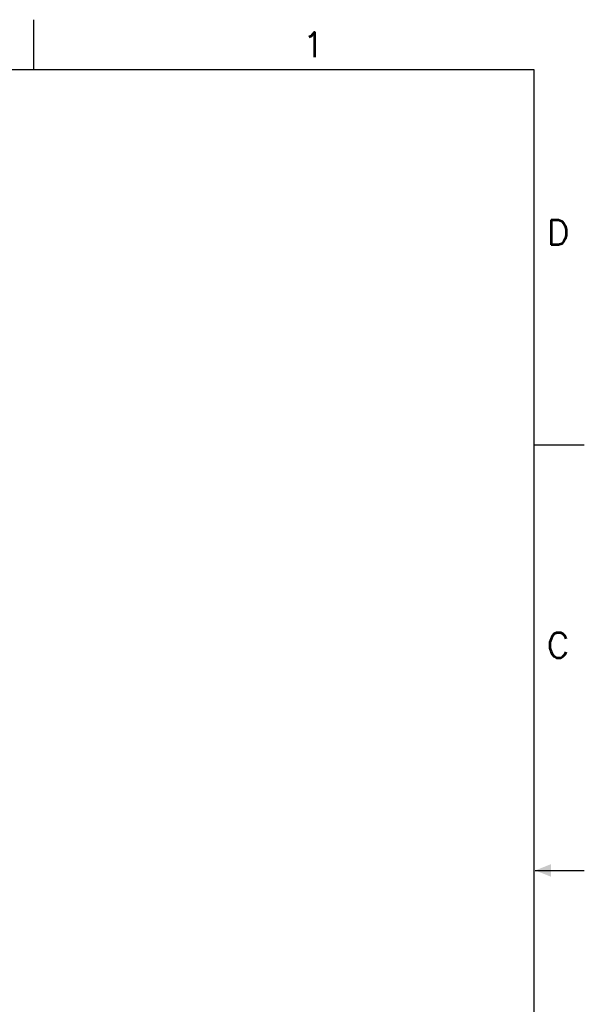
# Model space of a CAD drawing. Header units: inches. Extents: x -28.4 to 11.2, y 24.4 to 41.4.
# Tile 16 of 16: x -12.1 to -6.4, y 31.5 to 41.4. Entities that reach past the tile are written whole.
import ezdxf

# ---------------------------------------------------------------- set-up
doc = ezdxf.new("R2010")
doc.units = ezdxf.units.IN
doc.header["$LTSCALE"] = 1.87
doc.header["$MEASUREMENT"] = 0
doc.layers.get('0').update_dxf_attribs({"linetype": 'CONTINUOUS'})
doc.styles.add('SIMPLEX', font='SIMPLEX')

# ---------------------------------------------------------------- blocks, each defined once
blk = doc.blocks.new('TRI', base_point=(0.75, 8.5))
blk.add_solid([(0.75, 8.5), (0.90625, 8.4375), (0.90625, 8.5625)])

msp = doc.modelspace()

# ---------------------------------------------------------------- linework, layer by layer
for p, q in [((-11.9245, 40.8613), (-11.9245, 41.3613)), ((-6.9245, 40.8613), (-27.9245, 40.8613)), ((-6.9245, 24.8613), (-6.9245, 40.8613)), ((-6.4245, 37.1113), (-6.9245, 37.1113)), ((-6.9145, 32.8613), (-6.4245, 32.8613))]:
    msp.add_line(p, q)

# ---------------------------------------------------------------- block references
msp.add_blockref('TRI', (-6.9145, 32.8613))

# ---------------------------------------------------------------- texts
at = {"style": 'SIMPLEX'}
for s, p in [('1', (-9.237, 40.9863)), ('D', (-6.7995, 39.1113)), ('C', (-6.7995, 34.9863))]:
    msp.add_text(s, height=0.25, dxfattribs=at).set_placement(p)

doc.saveas('drawing.dxf')
